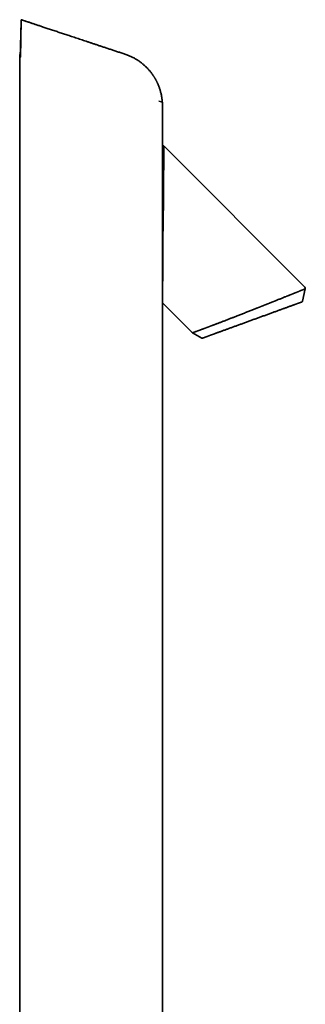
# Model space of a CAD drawing. Header units: millimetres. Extents: x 8 to 783, y 12 to 2407.
# Tile 5 of 5: x 604 to 778, y 1809 to 2407. Entities that reach past the tile are written whole.
import ezdxf

# ---------------------------------------------------------------- set-up
doc = ezdxf.new("R2010")
doc.units = ezdxf.units.MM

msp = doc.modelspace()

# ---------------------------------------------------------------- linework, layer by layer
at = {"color": 7, "linetype": 'Continuous', "lineweight": 35}
for p, q in [((604.11, 2385.52), (604.11, 1231.52)), ((604.63, 2385.34), (604.11, 2385.52)), ((690.36, 2356.66), (688.84, 2357.17)), ((690.96, 2356.46), (690.36, 2356.66)), ((690.96, 2329.76), (690.96, 2356.46)), ((690.96, 2287.67), (690.96, 2329.76)), ((777.57, 2244.09), (691.92, 2329.73)), ((690.91, 2246.95), (690.91, 2287.43)), ((776.16, 2235.58), (777.84, 2243.17)), ((690.96, 2234.57), (708.93, 2216.59)), ((690.96, 1451.87), (690.96, 2234.57)), ((709.15, 2216.43), (714.82, 2213.2))]:
    msp.add_line(p, q, dxfattribs=at)
at = {"color": 7, "linetype": 'Continuous', "lineweight": 35, "flags": 128}
for points in [[(605.02, 2406.65), (605.02, 2406.65)], [(775.95, 2235.27), (775.9, 2235.24), (775.84, 2235.22)]]:
    msp.add_lwpolyline(points, dxfattribs=at)
at = {"color": 7, "linetype": 'Continuous', "lineweight": 35}
for centre, radius, start, end in [((776.86, 2243.38), 1, 350.21537, 45), ((709.64, 2217.29), 1, 225, 240.32954), ((715.06, 2213.63), 0.5, 240.32954, 290)]:
    msp.add_arc(centre, radius, start, end, dxfattribs=at)
for points, knots in [([(605.02, 2406.65), (604.99, 2405.22), (604.92, 2402.35), (604.81, 2398.05), (604.7, 2394.08), (604.61, 2390.43), (604.53, 2387.63), (604.49, 2385.96), (604.48, 2385.4)], [0, 0, 0, 0, 0.201202, 0.402597, 0.603923, 0.761886, 0.919516, 1, 1, 1, 1]), ([(605.02, 2406.65), (605.02, 2406.65), (605.03, 2406.64), (605.03, 2406.58), (605.04, 2406.49), (605.04, 2406.36), (605.04, 2406.2), (605.04, 2406.01), (605.04, 2405.79), (605.03, 2405.54), (605.03, 2405.27), (605.02, 2404.97), (605.02, 2404.66), (605.01, 2404.32), (605, 2403.98), (604.99, 2403.62), (604.98, 2403.25), (604.97, 2402.88), (604.96, 2402.51), (604.95, 2402.27), (604.95, 2402.15)], [0, 0, 0, 0, 0.056544, 0.113453, 0.17154, 0.23005, 0.2866, 0.343566, 0.401871, 0.46065, 0.514982, 0.569711, 0.625681, 0.682073, 0.735849, 0.789627, 0.844121, 0.899341, 0.94954, 1, 1, 1, 1]), ([(668.74, 2385.51), (667.97, 2385.76), (666.45, 2386.27), (664.19, 2387.01), (661.97, 2387.75), (659.79, 2388.47), (657.65, 2389.18), (655.55, 2389.88), (653.55, 2390.54), (651.64, 2391.18), (649.82, 2391.78), (648.03, 2392.37), (646.28, 2392.96), (644.56, 2393.53), (642.88, 2394.08), (641.23, 2394.63), (639.61, 2395.17), (638.03, 2395.7), (636.48, 2396.21), (634.96, 2396.71), (633.5, 2397.2), (632.11, 2397.66), (630.77, 2398.1), (629.46, 2398.54), (628.18, 2398.96), (626.87, 2399.4), (625.53, 2399.84), (624.16, 2400.3), (622.84, 2400.74), (621.55, 2401.17), (620.3, 2401.58), (619.09, 2401.98), (617.96, 2402.36), (616.89, 2402.71), (615.89, 2403.05), (614.92, 2403.37), (613.99, 2403.68), (613.08, 2403.98), (612.22, 2404.26), (611.38, 2404.54), (610.58, 2404.81), (609.82, 2405.06), (609.08, 2405.31), (608.39, 2405.54), (607.73, 2405.75), (607.12, 2405.96), (606.55, 2406.15), (606.02, 2406.32), (605.51, 2406.49), (605.18, 2406.6), (605.02, 2406.65)], [0, 0, 0, 0, 0.036083, 0.07154, 0.106369, 0.140572, 0.174147, 0.207096, 0.239418, 0.268495, 0.297046, 0.325069, 0.352566, 0.379536, 0.40598, 0.431896, 0.457285, 0.482148, 0.506483, 0.530292, 0.553573, 0.575042, 0.596042, 0.616574, 0.636637, 0.656232, 0.678319, 0.699779, 0.720612, 0.740817, 0.760396, 0.779347, 0.797671, 0.813917, 0.829636, 0.844828, 0.859493, 0.873631, 0.887242, 0.900326, 0.912883, 0.924913, 0.936416, 0.947392, 0.957841, 0.96721, 0.97611, 0.984542, 0.992505, 1, 1, 1, 1]), ([(604.95, 2402.15), (604.92, 2401), (604.86, 2398.68), (604.76, 2395.23), (604.67, 2392.04), (604.58, 2389.11), (604.52, 2386.97), (604.49, 2385.74), (604.48, 2385.39)], [0, 0, 0, 0, 0.20489, 0.410138, 0.615421, 0.776529, 0.937304, 1, 1, 1, 1]), ([(604.95, 2402.15), (604.92, 2400.65), (604.87, 2397.63), (604.79, 2393.11), (604.71, 2388.59), (604.66, 2385.57), (604.63, 2384.07)], [0, 0, 0, 0, 0.2500151, 0.5000238, 0.7500205, 1, 1, 1, 1]), ([(604.63, 2384.07), (604.62, 2384.05), (604.61, 2384.01), (604.59, 2383.95), (604.56, 2383.9), (604.53, 2383.85), (604.51, 2383.81), (604.48, 2383.79), (604.47, 2383.78), (604.46, 2383.78)], [0, 0, 0, 0, 0.14329, 0.28658, 0.42987, 0.57316, 0.716449, 0.859739, 1, 1, 1, 1]), ([(690.87, 2356.49), (690.86, 2356.69), (690.82, 2357.22), (690.73, 2358.08), (690.61, 2359.04), (690.46, 2359.98), (690.29, 2360.89), (690.09, 2361.79), (689.87, 2362.69), (689.62, 2363.58), (689.36, 2364.43), (689.09, 2365.24), (688.82, 2365.99), (688.55, 2366.68), (688.28, 2367.31), (688.02, 2367.91), (687.76, 2368.47), (687.5, 2369), (687.25, 2369.5), (686.99, 2369.98), (686.74, 2370.44), (686.49, 2370.88), (686.25, 2371.3), (685.99, 2371.72), (685.72, 2372.14), (685.43, 2372.59), (685.13, 2373.04), (684.79, 2373.51), (684.43, 2374), (684.05, 2374.52), (683.63, 2375.05), (683.19, 2375.58), (682.73, 2376.11), (682.26, 2376.63), (681.76, 2377.17), (681.23, 2377.71), (680.67, 2378.25), (680.05, 2378.83), (679.36, 2379.43), (678.61, 2380.06), (677.81, 2380.68), (676.96, 2381.3), (676.08, 2381.9), (675.2, 2382.46), (674.32, 2382.98), (673.46, 2383.45), (672.57, 2383.91), (671.65, 2384.35), (670.71, 2384.76), (669.73, 2385.15), (669.07, 2385.39), (668.74, 2385.51)], [0, 0, 0, 0, 0.015599, 0.041355, 0.066519, 0.091062, 0.11496, 0.138191, 0.162949, 0.186848, 0.209864, 0.231978, 0.253169, 0.271621, 0.289287, 0.306157, 0.322224, 0.337479, 0.351917, 0.365532, 0.379553, 0.392569, 0.40464, 0.417173, 0.430742, 0.443976, 0.458065, 0.473007, 0.488802, 0.505445, 0.522934, 0.541262, 0.558797, 0.577026, 0.595944, 0.615543, 0.635815, 0.656748, 0.681325, 0.706723, 0.732922, 0.759897, 0.787623, 0.816071, 0.841007, 0.866429, 0.892314, 0.91864, 0.945381, 0.97251, 1, 1, 1, 1]), ([(691.77, 2329.88), (691.74, 2329.91), (691.68, 2329.97), (691.58, 2330.01), (691.5, 2330.04), (691.41, 2330.05), (691.31, 2330.04), (691.19, 2330), (691.08, 2329.93), (691.03, 2329.87), (691, 2329.84), (691, 2329.83), (690.99, 2329.83), (690.99, 2329.82), (690.98, 2329.8), (690.97, 2329.78), (690.96, 2329.77), (690.96, 2329.76), (690.96, 2329.76)], [0, 0, 0, 0, 0.1169, 0.219206, 0.297844, 0.352457, 0.463633, 0.581838, 0.698901, 0.803154, 0.809188, 0.816255, 0.825557, 0.837529, 0.870163, 0.914895, 0.99371, 1, 1, 1, 1]), ([(691.78, 2329.59), (691.78, 2329.68), (691.76, 2329.89), (691.75, 2329.11), (691.77, 2327.52), (691.79, 2324.04), (691.73, 2317.87), (691.64, 2311.92), (691.6, 2307.78), (691.6, 2306.13), (691.59, 2304.71), (691.59, 2303.19), (691.58, 2301.57), (691.57, 2299.09), (691.55, 2297.11), (691.54, 2295.72)], [0, 0, 0, 0, 0.057365, 0.132458, 0.204385, 0.358414, 0.528668, 0.717456, 0.764487, 0.79198, 0.821155, 0.852001, 0.88451, 0.918675, 1, 1, 1, 1]), ([(690.91, 2287.43), (690.91, 2287.6), (690.91, 2287.93), (690.91, 2288.43), (690.91, 2289.99), (690.91, 2292.38), (690.91, 2295.94), (690.91, 2299.61), (690.91, 2303.85), (690.91, 2308.03), (690.91, 2312.1), (690.91, 2315.18), (690.91, 2316.84), (690.91, 2317.41)], [0, 0, 0, 0, 0.01532, 0.030825, 0.046514, 0.159593, 0.252742, 0.377759, 0.503166, 0.662799, 0.798036, 0.929981, 1, 1, 1, 1]), ([(691.54, 2295.72), (691.51, 2292.97), (691.47, 2288.71), (691.39, 2282.96), (691.31, 2278.69), (691.23, 2274.77), (691.18, 2271.21), (691.15, 2268.27), (691.15, 2265.9), (691.16, 2264.01), (691.17, 2262.3), (691.19, 2260.77), (691.2, 2259.42), (691.21, 2258.25), (691.21, 2254.44), (691.09, 2248.54), (691.02, 2241.84), (691.02, 2237.88), (691.05, 2235.91), (691.06, 2234.81), (691.05, 2234.82), (691.04, 2234.83)], [0, 0, 0, 0, 0.106712, 0.165457, 0.219815, 0.269908, 0.315802, 0.357517, 0.384751, 0.409839, 0.432763, 0.453505, 0.472045, 0.488364, 0.502445, 0.632246, 0.749412, 0.855467, 0.904933, 0.9523, 1, 1, 1, 1]), ([(709.15, 2216.43), (709.15, 2216.43), (709.15, 2216.43), (709.15, 2216.43), (709.15, 2216.43), (709.15, 2216.43), (709.15, 2216.43), (709.15, 2216.43), (709.15, 2216.43), (709.16, 2216.43), (709.16, 2216.43), (709.17, 2216.43), (709.19, 2216.44), (709.2, 2216.44), (709.23, 2216.45), (709.25, 2216.46), (709.26, 2216.46), (709.26, 2216.46), (709.27, 2216.47), (709.27, 2216.47), (709.27, 2216.47), (709.27, 2216.47), (709.28, 2216.47), (709.3, 2216.48), (709.34, 2216.49), (709.38, 2216.51), (709.43, 2216.52), (709.45, 2216.53), (709.48, 2216.54), (709.5, 2216.55), (709.53, 2216.56), (709.56, 2216.57), (709.6, 2216.58), (709.65, 2216.6), (709.73, 2216.63), (709.82, 2216.67), (709.93, 2216.7), (710.05, 2216.75), (710.17, 2216.79), (710.3, 2216.84), (710.42, 2216.88), (710.54, 2216.92), (710.64, 2216.96), (710.74, 2217), (710.81, 2217.02), (710.85, 2217.04), (710.88, 2217.05), (710.9, 2217.06), (710.93, 2217.07), (710.97, 2217.08), (711, 2217.09), (711.04, 2217.11), (711.07, 2217.12), (711.18, 2217.16), (711.35, 2217.22), (711.63, 2217.32), (711.92, 2217.43), (712.23, 2217.54), (712.54, 2217.65), (712.85, 2217.77), (713.14, 2217.87), (713.43, 2217.98), (713.7, 2218.08), (713.97, 2218.18), (714.22, 2218.27), (714.46, 2218.36), (714.68, 2218.44), (714.89, 2218.52), (715.07, 2218.58), (715.24, 2218.65), (715.4, 2218.7), (715.53, 2218.75), (715.63, 2218.79), (715.71, 2218.82), (715.78, 2218.84), (715.82, 2218.86), (715.86, 2218.88), (715.9, 2218.89), (715.95, 2218.91), (716, 2218.93), (716.11, 2218.97), (716.3, 2219.04), (716.56, 2219.14), (716.84, 2219.24), (717.13, 2219.35), (717.44, 2219.46), (717.78, 2219.59), (718.15, 2219.73), (718.55, 2219.88), (718.98, 2220.04), (719.44, 2220.21), (719.93, 2220.39), (720.44, 2220.59), (720.98, 2220.79), (721.55, 2221.01), (722.16, 2221.24), (722.81, 2221.48), (723.49, 2221.74), (724.21, 2222.02), (724.98, 2222.31), (725.77, 2222.61), (726.6, 2222.93), (727.47, 2223.26), (728.38, 2223.61), (729.31, 2223.97), (730.26, 2224.34), (731.23, 2224.71), (732.14, 2225.07), (732.77, 2225.31), (733.09, 2225.43), (733.18, 2225.47), (733.26, 2225.5), (733.33, 2225.53), (733.62, 2225.64), (734.19, 2225.86), (735.05, 2226.19), (736, 2226.57), (737.01, 2226.96), (738.07, 2227.37), (739.18, 2227.81), (740.3, 2228.24), (741.42, 2228.68), (742.54, 2229.12), (743.64, 2229.56), (744.71, 2229.98), (745.76, 2230.39), (746.81, 2230.8), (747.66, 2231.14), (748.32, 2231.4), (748.76, 2231.57), (749.16, 2231.73), (749.53, 2231.87), (749.91, 2232.03), (750.33, 2232.19), (750.78, 2232.37), (751.26, 2232.56), (751.78, 2232.77), (752.33, 2232.98), (752.81, 2233.18), (753.22, 2233.34), (753.54, 2233.46), (753.85, 2233.59), (754.14, 2233.7), (754.42, 2233.81), (754.73, 2233.94), (755.06, 2234.07), (755.4, 2234.2), (755.72, 2234.33), (755.95, 2234.42), (756.11, 2234.49), (756.21, 2234.53), (756.31, 2234.56), (756.4, 2234.6), (756.49, 2234.63), (756.57, 2234.67), (756.65, 2234.7), (756.74, 2234.73), (756.86, 2234.78), (757.02, 2234.85), (757.21, 2234.92), (757.43, 2235.01), (757.69, 2235.11), (757.98, 2235.23), (758.31, 2235.36), (758.67, 2235.5), (759.06, 2235.66), (759.39, 2235.79), (759.65, 2235.89), (759.83, 2235.96), (760.02, 2236.04), (760.2, 2236.11), (760.36, 2236.17), (760.77, 2236.34), (761.43, 2236.6), (762.36, 2236.97), (763.28, 2237.34), (764.18, 2237.7), (765.06, 2238.05), (765.81, 2238.35), (766.45, 2238.6), (766.84, 2238.76), (767.09, 2238.86), (767.18, 2238.9), (767.24, 2238.92), (767.28, 2238.94), (767.3, 2238.94), (767.32, 2238.95), (767.35, 2238.96), (767.4, 2238.99), (767.48, 2239.02), (767.59, 2239.06), (767.72, 2239.11), (767.88, 2239.17), (768.05, 2239.24), (768.25, 2239.32), (768.47, 2239.41), (768.72, 2239.51), (768.99, 2239.62), (769.28, 2239.74), (769.59, 2239.86), (769.92, 2239.99), (770.17, 2240.09), (770.33, 2240.16), (770.4, 2240.18), (770.45, 2240.2), (770.49, 2240.22), (770.54, 2240.24), (770.58, 2240.26), (770.69, 2240.3), (770.94, 2240.4), (771.35, 2240.56), (771.86, 2240.77), (772.39, 2240.98), (772.92, 2241.19), (773.42, 2241.4), (773.92, 2241.59), (774.38, 2241.78), (774.82, 2241.96), (775.22, 2242.12), (775.58, 2242.26), (775.91, 2242.39), (776.21, 2242.51), (776.47, 2242.62), (776.7, 2242.71), (776.9, 2242.79), (777.02, 2242.84), (777.08, 2242.86), (777.1, 2242.87), (777.12, 2242.87), (777.13, 2242.88), (777.14, 2242.88), (777.15, 2242.89), (777.17, 2242.9), (777.2, 2242.91), (777.24, 2242.92), (777.29, 2242.94), (777.34, 2242.96), (777.39, 2242.98), (777.43, 2243), (777.47, 2243.01), (777.5, 2243.03), (777.54, 2243.04), (777.58, 2243.06), (777.61, 2243.07), (777.65, 2243.09), (777.69, 2243.1), (777.72, 2243.12), (777.76, 2243.13), (777.78, 2243.14), (777.8, 2243.15), (777.81, 2243.16), (777.82, 2243.16), (777.83, 2243.16), (777.83, 2243.16), (777.84, 2243.16), (777.84, 2243.17), (777.84, 2243.17), (777.84, 2243.17), (777.84, 2243.17)], [0, 0, 0, 0, 0.000078, 0.000333, 0.000755, 0.001575, 0.002689, 0.004072, 0.00574, 0.00769, 0.009923, 0.012437, 0.01518, 0.018192, 0.021473, 0.025023, 0.025388, 0.025718, 0.026047, 0.026377, 0.026707, 0.027037, 0.027368, 0.029194, 0.032479, 0.038427, 0.040135, 0.041853, 0.043579, 0.045313, 0.047056, 0.048808, 0.05066, 0.053066, 0.05794, 0.062587, 0.067008, 0.072279, 0.077191, 0.081746, 0.085945, 0.089787, 0.093273, 0.096402, 0.098149, 0.099761, 0.100062, 0.100769, 0.10176, 0.102747, 0.103729, 0.104705, 0.105678, 0.106645, 0.113416, 0.119943, 0.127396, 0.134496, 0.141237, 0.147456, 0.153332, 0.158862, 0.164046, 0.168884, 0.173377, 0.177524, 0.181327, 0.184785, 0.187899, 0.190673, 0.193108, 0.195204, 0.19696, 0.198146, 0.199105, 0.199835, 0.200158, 0.2009, 0.201659, 0.202435, 0.203229, 0.206979, 0.21107, 0.215012, 0.219228, 0.223719, 0.228487, 0.233627, 0.239059, 0.244784, 0.250806, 0.257105, 0.263549, 0.270249, 0.277205, 0.284421, 0.292036, 0.299925, 0.308094, 0.31655, 0.325312, 0.334215, 0.343406, 0.352878, 0.362621, 0.372122, 0.381848, 0.391792, 0.399288, 0.40037, 0.401125, 0.401881, 0.402636, 0.403391, 0.410133, 0.419255, 0.428383, 0.437526, 0.447949, 0.458403, 0.468871, 0.479351, 0.489829, 0.500264, 0.510047, 0.519817, 0.529584, 0.539358, 0.54375, 0.548146, 0.551778, 0.555044, 0.558666, 0.562644, 0.566976, 0.571562, 0.576484, 0.581741, 0.587332, 0.590545, 0.593664, 0.596657, 0.599524, 0.602266, 0.604882, 0.608572, 0.611981, 0.615109, 0.617956, 0.618998, 0.619996, 0.620952, 0.621864, 0.622733, 0.623559, 0.624342, 0.625082, 0.626356, 0.627967, 0.629915, 0.632201, 0.634826, 0.637789, 0.641092, 0.644836, 0.648939, 0.653402, 0.655254, 0.657161, 0.659124, 0.661143, 0.662922, 0.664156, 0.67426, 0.68452, 0.69492, 0.705313, 0.715599, 0.725854, 0.732612, 0.739365, 0.740691, 0.742017, 0.742899, 0.743064, 0.743306, 0.743623, 0.744017, 0.744487, 0.745627, 0.747059, 0.748783, 0.7508, 0.753111, 0.755716, 0.758781, 0.762176, 0.765899, 0.769953, 0.774336, 0.779048, 0.784089, 0.785381, 0.78625, 0.786929, 0.787609, 0.788288, 0.788967, 0.789647, 0.793382, 0.800046, 0.809044, 0.818016, 0.826969, 0.836549, 0.846127, 0.855711, 0.865309, 0.874937, 0.883717, 0.892505, 0.901293, 0.910074, 0.91779, 0.92549, 0.932249, 0.933006, 0.933763, 0.93452, 0.935277, 0.935885, 0.93623, 0.936596, 0.938312, 0.940374, 0.942782, 0.945537, 0.948638, 0.950752, 0.953002, 0.955388, 0.957909, 0.960567, 0.963361, 0.966292, 0.969506, 0.973854, 0.977876, 0.981571, 0.984939, 0.987979, 0.99069, 0.993072, 0.995122, 0.996841, 0.998227, 0.99928, 1, 1, 1, 1]), ([(777.83, 2243.15), (777.84, 2243.2), (777.85, 2243.3), (777.85, 2243.42), (777.84, 2243.5), (777.84, 2243.56), (777.82, 2243.62), (777.8, 2243.71), (777.75, 2243.82), (777.67, 2243.96), (777.6, 2244.04), (777.55, 2244.09)], [0, 0, 0, 0, 0.154126, 0.281525, 0.350168, 0.405181, 0.451397, 0.543831, 0.667544, 0.820822, 1, 1, 1, 1]), ([(777.85, 2243.21), (777.85, 2243.23), (777.86, 2243.27), (777.86, 2243.32), (777.86, 2243.38), (777.86, 2243.43), (777.85, 2243.47), (777.84, 2243.51), (777.84, 2243.54), (777.83, 2243.57), (777.83, 2243.58), (777.83, 2243.58), (777.83, 2243.58)], [0, 0, 0, 0, 0.222514, 0.416533, 0.582145, 0.719514, 0.828959, 0.911152, 0.967777, 0.988053, 0.996776, 1, 1, 1, 1]), ([(691.02, 2234.63), (691, 2235.09), (690.98, 2235.8), (691.02, 2238.22), (691.03, 2239.11)], [0, 0, 0, 0, 0.63127, 1, 1, 1, 1]), ([(751.23, 2226.26), (751.59, 2226.39), (752.3, 2226.65), (753.37, 2227.04), (754.42, 2227.42), (755.46, 2227.8), (756.48, 2228.17), (757.5, 2228.54), (758.5, 2228.91), (759.48, 2229.26), (760.45, 2229.62), (761.39, 2229.96), (762.32, 2230.3), (763.23, 2230.63), (764.1, 2230.95), (764.96, 2231.26), (765.78, 2231.56), (766.59, 2231.85), (767.36, 2232.13), (768.11, 2232.41), (768.83, 2232.67), (769.52, 2232.92), (770.17, 2233.16), (770.8, 2233.38), (771.39, 2233.6), (771.94, 2233.8), (772.46, 2233.99), (772.94, 2234.16), (773.4, 2234.33), (773.67, 2234.43), (773.8, 2234.48)], [0, 0, 0, 0, 0.035814, 0.071503, 0.107115, 0.142695, 0.178291, 0.213951, 0.24972, 0.285392, 0.321133, 0.356989, 0.39294, 0.428744, 0.464417, 0.500007, 0.535599, 0.571273, 0.607077, 0.64303, 0.678889, 0.714629, 0.750296, 0.786069, 0.821731, 0.857327, 0.892905, 0.928512, 0.964195, 1, 1, 1, 1]), ([(773.8, 2234.48), (773.93, 2234.52), (774.17, 2234.61), (774.5, 2234.73), (774.79, 2234.84), (775.04, 2234.93), (775.27, 2235.01), (775.45, 2235.08), (775.59, 2235.13), (775.7, 2235.17), (775.78, 2235.2), (775.83, 2235.21), (775.84, 2235.22), (775.84, 2235.22)], [0, 0, 0, 0, 0.09412, 0.187755, 0.281016, 0.374012, 0.466855, 0.559659, 0.647224, 0.734948, 0.822923, 0.911243, 1, 1, 1, 1]), ([(775.95, 2235.27), (775.98, 2235.3), (776.05, 2235.35), (776.12, 2235.46), (776.14, 2235.54), (776.15, 2235.58)], [0, 0, 0, 0, 0.333473, 0.667559, 1, 1, 1, 1]), ([(739.87, 2222.13), (740.23, 2222.26), (740.93, 2222.51), (741.99, 2222.9), (743.05, 2223.28), (744.11, 2223.67), (745.17, 2224.06), (746.21, 2224.43), (747.23, 2224.81), (748.23, 2225.17), (749.23, 2225.53), (750.23, 2225.9), (750.89, 2226.14), (751.23, 2226.26)], [0, 0, 0, 0, 0.094155, 0.187804, 0.28106, 0.374041, 0.466862, 0.559641, 0.647187, 0.734898, 0.822873, 0.911208, 1, 1, 1, 1]), ([(715.79, 2213.36), (715.86, 2213.39), (715.99, 2213.44), (716.23, 2213.52), (716.51, 2213.62), (716.81, 2213.73), (717.15, 2213.86), (717.51, 2213.99), (717.9, 2214.13), (718.33, 2214.29), (718.78, 2214.45), (719.27, 2214.63), (719.79, 2214.82), (720.33, 2215.02), (720.91, 2215.23), (721.51, 2215.44), (722.13, 2215.67), (722.77, 2215.9), (723.44, 2216.14), (724.13, 2216.4), (724.85, 2216.66), (725.6, 2216.93), (726.37, 2217.21), (727.16, 2217.5), (727.97, 2217.8), (728.8, 2218.1), (729.63, 2218.4), (730.49, 2218.71), (731.36, 2219.03), (732.26, 2219.36), (733.18, 2219.69), (734.11, 2220.03), (735.06, 2220.37), (736.01, 2220.72), (736.97, 2221.07), (737.93, 2221.42), (738.9, 2221.77), (739.55, 2222.01), (739.87, 2222.13)], [0, 0, 0, 0, 0.02809, 0.056073, 0.083979, 0.111841, 0.139689, 0.167056, 0.19447, 0.221959, 0.249554, 0.277572, 0.305553, 0.333528, 0.361526, 0.389534, 0.416978, 0.444394, 0.471811, 0.499258, 0.527146, 0.555045, 0.582987, 0.611004, 0.639042, 0.666512, 0.693976, 0.721463, 0.749003, 0.77712, 0.805178, 0.833207, 0.861238, 0.889422, 0.91714, 0.944789, 0.972399, 1, 1, 1, 1]), ([(715.23, 2213.16), (715.24, 2213.16), (715.25, 2213.16), (715.3, 2213.19), (715.39, 2213.22), (715.49, 2213.25), (715.53, 2213.27)], [0, 0, 0, 0, 0.250054, 0.499866, 0.749745, 1, 1, 1, 1]), ([(715.53, 2213.27), (715.57, 2213.28), (715.65, 2213.31), (715.74, 2213.34), (715.79, 2213.36)], [0, 0, 0, 0, 0.50021, 1, 1, 1, 1])]:
    msp.add_open_spline(points, degree=3, knots=knots, dxfattribs=at)

doc.saveas('drawing.dxf')
